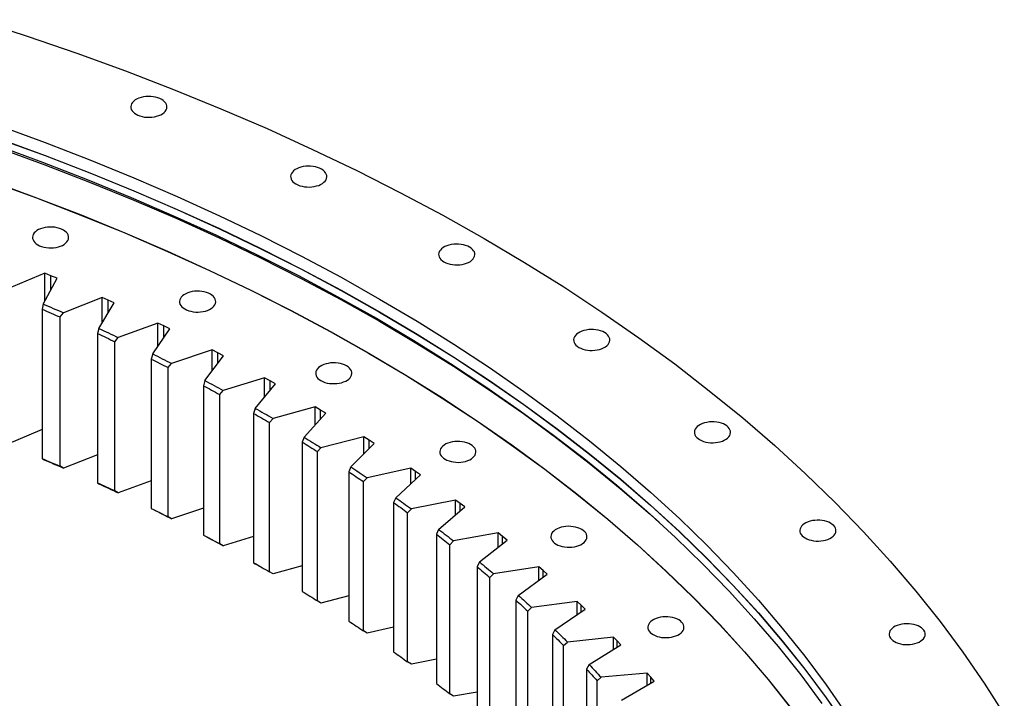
# Model space of a CAD drawing. Header units: millimetres. Extents: x -1928 to 21055, y 64816 to 83481.
# Tile 17 of 17: x 14566 to 15627, y 74862 to 75594. Entities that reach past the tile are written whole.
import ezdxf

# ---------------------------------------------------------------- set-up
doc = ezdxf.new("R2010")
doc.units = ezdxf.units.MM
doc.header["$LTSCALE"] = 100

msp = doc.modelspace()

# ---------------------------------------------------------------- linework, layer by layer
at = {"color": 7, "linetype": 'Continuous', "lineweight": 25}
for p, q in [((14592.5, 75320.6), (14551.8, 75303.4)), ((14599.2, 75317.8), (14592.5, 75320.6)), ((14592.5, 75290.1), (14592.5, 75320.6)), ((14605.9, 75315.1), (14599.2, 75317.8)), ((14591, 75287.2), (14605.9, 75315.1)), ((14654.4, 75294.3), (14612.6, 75278)), ((14660.9, 75291.4), (14654.4, 75294.3)), ((14654.4, 75267), (14654.4, 75294.3)), ((14591, 75287.2), (14589.8, 75281.6)), ((14650.8, 75261), (14667.4, 75288.5)), ((14667.4, 75288.5), (14660.9, 75291.4)), ((14589.8, 75281.6), (14589.8, 75120.8)), ((14609.1, 75273.4), (14612.6, 75278)), ((14609.1, 75112.5), (14609.1, 75273.4)), ((14714.6, 75266.7), (14671.8, 75251.3)), ((14720.9, 75263.7), (14714.6, 75266.7)), ((14714.6, 75242), (14714.6, 75266.7)), ((14727.2, 75260.6), (14720.9, 75263.7)), ((14650.8, 75261), (14649.4, 75255.4)), ((14649.4, 75255.4), (14649.4, 75094.6)), ((14708.9, 75233.5), (14727.2, 75260.6)), ((14668.2, 75246.7), (14671.8, 75251.3)), ((14668.2, 75085.9), (14668.2, 75246.7)), ((14708.9, 75233.5), (14707.3, 75228)), ((14773, 75237.8), (14729.2, 75223.4)), ((14765.1, 75204.8), (14785.2, 75231.5)), ((14779.1, 75234.7), (14773, 75237.8)), ((14773, 75215.2), (14773, 75237.8)), ((14785.2, 75231.5), (14779.1, 75234.7)), ((14707.3, 75228), (14707.3, 75067.1)), ((14725.5, 75218.9), (14729.2, 75223.4)), ((14725.5, 75058), (14725.5, 75218.9)), ((14765.1, 75204.8), (14763.5, 75199.3)), ((14763.5, 75199.3), (14763.5, 75038.4)), ((14829.5, 75207.8), (14784.8, 75194.2)), ((14819.5, 75174.9), (14841.3, 75201.2)), ((14835.4, 75204.5), (14829.5, 75207.8)), ((14829.5, 75186.9), (14829.5, 75207.8)), ((14841.3, 75201.2), (14835.4, 75204.5)), ((14781.1, 75189.8), (14784.8, 75194.2)), ((14781.1, 75029), (14781.1, 75189.8)), ((14819.5, 75174.9), (14817.7, 75169.4)), ((14817.7, 75169.4), (14817.7, 75008.6)), ((14884.1, 75176.5), (14838.6, 75163.9)), ((14872, 75143.9), (14895.5, 75169.7)), ((14889.8, 75173.1), (14884.1, 75176.5)), ((14884.1, 75157.1), (14884.1, 75176.5)), ((14895.5, 75169.7), (14889.8, 75173.1)), ((14834.7, 75159.6), (14838.6, 75163.9)), ((14834.7, 74998.8), (14834.7, 75159.6)), ((14589.8, 75152), (14551.8, 75136)), ((14872, 75143.9), (14870.1, 75138.5)), ((14870.1, 75138.5), (14870.1, 74977.6)), ((14936.6, 75144.1), (14890.3, 75132.5)), ((14922.5, 75111.8), (14947.6, 75137.1)), ((14942.1, 75140.6), (14936.6, 75144.1)), ((14936.6, 75126), (14936.6, 75144.1)), ((14947.6, 75137.1), (14942.1, 75140.6)), ((14649.4, 75124.9), (14612.6, 75110.6)), ((14886.4, 75128.3), (14890.3, 75132.5)), ((14886.4, 74967.4), (14886.4, 75128.3)), ((14589.8, 75120.8), (14591, 75119.9)), ((14612.6, 75110.6), (14609.1, 75112.5)), ((14922.5, 75111.8), (14920.4, 75106.4)), ((14920.4, 75106.4), (14920.4, 74945.5)), ((14987, 75110.6), (14940.1, 75100)), ((14970.9, 75078.6), (14997.5, 75103.3)), ((14992.3, 75107), (14987, 75110.6)), ((14987, 75093.6), (14987, 75110.6)), ((14997.5, 75103.3), (14992.3, 75107)), ((14649.4, 75094.6), (14650.8, 75093.6)), ((14707.3, 75096.7), (14671.8, 75083.9)), ((14936.1, 75095.9), (14940.1, 75100)), ((14936.1, 74935), (14936.1, 75095.9)), ((14671.8, 75083.9), (14668.2, 75085.9)), ((14970.9, 75078.6), (14968.6, 75073.3)), ((14968.6, 75073.3), (14968.6, 74912.4)), ((15035.3, 75076.1), (14987.7, 75066.5)), ((15040.3, 75072.4), (15035.3, 75076.1)), ((15035.3, 75060), (15035.3, 75076.1)), ((15045.3, 75068.6), (15040.3, 75072.4)), ((14707.3, 75067.1), (14708.9, 75066.1)), ((14763.5, 75067.3), (14729.2, 75056)), ((14983.7, 75062.4), (14987.7, 75066.5)), ((14983.7, 74901.6), (14983.7, 75062.4)), ((15017.1, 75044.5), (15045.3, 75068.6)), ((14729.2, 75056), (14725.5, 75058)), ((15017.1, 75044.5), (15014.8, 75039.2)), ((15081.3, 75040.6), (15033.1, 75032)), ((15086.1, 75036.7), (15081.3, 75040.6)), ((15081.3, 75025.3), (15081.3, 75040.6)), ((14763.5, 75038.4), (14765.1, 75037.4)), ((14784.8, 75026.8), (14781.1, 75029)), ((14817.7, 75036.8), (14784.8, 75026.8)), ((15014.8, 75039.2), (15014.8, 74878.3)), ((15029.1, 75028), (15033.1, 75032)), ((15061.2, 75009.4), (15090.9, 75032.9)), ((15090.9, 75032.9), (15086.1, 75036.7)), ((15029.1, 74867.2), (15029.1, 75028)), ((14817.7, 75008.6), (14819.5, 75007.5)), ((15061.2, 75009.4), (15058.7, 75004.1)), ((14838.6, 74996.5), (14834.7, 74998.8)), ((14870.1, 75005.2), (14838.6, 74996.5)), ((15058.7, 75004.1), (15058.7, 74843.3)), ((15125.1, 75004.1), (15076.4, 74996.6)), ((15129.6, 75000.2), (15125.1, 75004.1)), ((15125.1, 74989.6), (15125.1, 75004.1)), ((15134.1, 74996.2), (15129.6, 75000.2)), ((15072.3, 74992.7), (15076.4, 74996.6)), ((15072.3, 74831.8), (15072.3, 74992.7)), ((15102.9, 74973.3), (15134.1, 74996.2)), ((14890.3, 74965.1), (14886.4, 74967.4)), ((14920.4, 74972.7), (14890.3, 74965.1)), ((15102.9, 74973.3), (15100.3, 74968.1)), ((15100.3, 74968.1), (15100.3, 74807.3)), ((15166.5, 74966.7), (15117.3, 74960.2)), ((15170.8, 74962.7), (15166.5, 74966.7)), ((15166.5, 74952.8), (15166.5, 74966.7)), ((15113.2, 74956.4), (15117.3, 74960.2)), ((15113.2, 74795.5), (15113.2, 74956.4)), ((15142.4, 74936.4), (15175, 74958.6)), ((15175, 74958.6), (15170.8, 74962.7)), ((14940.1, 74932.6), (14936.1, 74935)), ((14968.6, 74939.1), (14940.1, 74932.6)), ((15142.4, 74936.4), (15139.7, 74931.3)), ((15139.7, 74931.3), (15139.7, 74770.5)), ((15151.8, 74919.3), (15155.9, 74923)), ((15205.5, 74928.5), (15155.9, 74923)), ((15209.5, 74924.4), (15205.5, 74928.5)), ((15205.5, 74915.2), (15205.5, 74928.5)), ((15213.5, 74920.2), (15209.5, 74924.4)), ((15151.8, 74758.4), (15151.8, 74919.3)), ((15179.5, 74898.7), (15213.5, 74920.2)), ((14987.7, 74899.1), (14983.7, 74901.6)), ((15014.8, 74904.6), (14987.7, 74899.1)), ((15179.5, 74898.7), (15176.6, 74893.7)), ((15176.6, 74893.7), (15176.6, 74732.8)), ((15188, 74881.4), (15192.2, 74885.1)), ((15188, 74720.6), (15188, 74881.4)), ((15242, 74889.5), (15192.2, 74885.1)), ((15214.1, 74860.3), (15249.5, 74881)), ((15245.8, 74885.3), (15242, 74889.5)), ((15242, 74876.6), (15242, 74889.5)), ((15249.5, 74881), (15245.8, 74885.3)), ((15033.1, 74864.6), (15029.1, 74867.2)), ((15058.7, 74869.2), (15033.1, 74864.6))]:
    msp.add_line(p, q, dxfattribs=at)
at = {"color": 82, "linetype": 'Continuous', "lineweight": 25}
for p, q in [((14599.2, 75302.6), (14599.2, 75317.8)), ((14660.9, 75277.8), (14660.9, 75291.4)), ((14720.9, 75251.3), (14720.9, 75263.7)), ((14779.1, 75223.4), (14779.1, 75234.7)), ((14835.4, 75194.1), (14835.4, 75204.5)), ((14889.8, 75163.4), (14889.8, 75173.1)), ((14942.1, 75131.5), (14942.1, 75140.6)), ((14992.3, 75098.5), (14992.3, 75107)), ((15040.3, 75064.3), (15040.3, 75072.4)), ((15086.1, 75029.1), (15086.1, 75036.7)), ((15129.6, 74992.9), (15129.6, 75000.2)), ((15170.8, 74955.7), (15170.8, 74962.7)), ((15209.5, 74917.7), (15209.5, 74924.4)), ((15245.8, 74878.8), (15245.8, 74885.3))]:
    msp.add_line(p, q, dxfattribs=at)
at = {"color": 7, "linetype": 'Continuous', "lineweight": 25, "flags": 128}
for points in [[(14519.2, 75593.7), (14573.5, 75576.1), (14627, 75557.7), (14679.7, 75538.6), (14731.5, 75518.6), (14782.4, 75497.8), (14832.3, 75476.3), (14881.2, 75454), (14929.1, 75431.1), (14976, 75407.3), (15021.7, 75382.9), (15066.3, 75357.8)], [(14691, 75491.8), (14693, 75490.8), (14695.2, 75490), (14697.6, 75489.3), (14700.2, 75488.8), (14702.8, 75488.6), (14705.4, 75488.5), (14708.1, 75488.7), (14710.7, 75489), (14713.1, 75489.6), (14715.5, 75490.4), (14717.6, 75491.3), (14719.5, 75492.4), (14721.1, 75493.6), (14722.4, 75494.9), (14723.4, 75496.4), (14724, 75497.9), (14724.3, 75499.4), (14724.2, 75500.9), (14723.7, 75502.4), (14722.9, 75503.9), (14721.8, 75505.3), (14720.3, 75506.6), (14718.6, 75507.7), (14716.6, 75508.7), (14714.3, 75509.6), (14711.9, 75510.2), (14709.4, 75510.7), (14706.8, 75511), (14704.1, 75511), (14701.5, 75510.9), (14698.9, 75510.5), (14696.4, 75509.9), (14694.1, 75509.2), (14692, 75508.3), (14690.1, 75507.2), (14688.5, 75505.9), (14687.2, 75504.6), (14686.2, 75503.2), (14685.6, 75501.7), (14685.3, 75500.2), (14685.4, 75498.6), (14685.8, 75497.1), (14686.6, 75495.6), (14687.8, 75494.3), (14689.2, 75493), (14691, 75491.8)], [(14543.7, 75479.2), (14592.9, 75461.3), (14641.2, 75442.7), (14688.6, 75423.3), (14735.2, 75403.3), (14780.9, 75382.5), (14825.5, 75361), (14869.2, 75338.9), (14911.9, 75316.1), (14953.5, 75292.7)], [(14543.7, 75465.3), (14592.9, 75447.4), (14641.2, 75428.8), (14688.6, 75409.4), (14735.2, 75389.3), (14780.9, 75368.6), (14825.5, 75347.1), (14869.2, 75325), (14911.9, 75302.2), (14953.5, 75278.8)], [(14543.7, 75465.1), (14592.9, 75447.2), (14641.2, 75428.6), (14688.6, 75409.2), (14735.2, 75389.1), (14780.9, 75368.4), (14825.5, 75346.9), (14869.2, 75324.8), (14911.9, 75302), (14953.5, 75278.6)], [(14541.1, 75458), (14590.1, 75440.1), (14638.4, 75421.5), (14685.7, 75402.2), (14732.2, 75382.1), (14777.7, 75361.4), (14822.3, 75340), (14865.9, 75317.9), (14908.5, 75295.2), (14950, 75271.9)], [(14543.4, 75455.3), (14592.6, 75437.4), (14640.9, 75418.8), (14688.4, 75399.4), (14734.9, 75379.4), (14780.5, 75358.6), (14825.2, 75337.1), (14868.9, 75315), (14911.6, 75292.2), (14953.2, 75268.8)], [(14863.3, 75416.7), (14865.3, 75415.7), (14867.5, 75414.8), (14869.9, 75414.2), (14872.5, 75413.7), (14875.1, 75413.5), (14877.7, 75413.4), (14880.4, 75413.6), (14883, 75413.9), (14885.4, 75414.5), (14887.8, 75415.2), (14889.9, 75416.2), (14891.8, 75417.3), (14893.4, 75418.5), (14894.7, 75419.8), (14895.7, 75421.3), (14896.3, 75422.7), (14896.6, 75424.3), (14896.5, 75425.8), (14896, 75427.3), (14895.2, 75428.8), (14894.1, 75430.2), (14892.6, 75431.5), (14890.9, 75432.6), (14888.8, 75433.6), (14886.6, 75434.5), (14884.2, 75435.1), (14881.7, 75435.6), (14879.1, 75435.9), (14876.4, 75435.9), (14873.8, 75435.8), (14871.2, 75435.4), (14868.7, 75434.8), (14866.4, 75434.1), (14864.3, 75433.1), (14862.4, 75432.1), (14860.8, 75430.8), (14859.5, 75429.5), (14858.5, 75428.1), (14857.9, 75426.6), (14857.6, 75425), (14857.7, 75423.5), (14858.1, 75422), (14858.9, 75420.5), (14860.1, 75419.1), (14861.5, 75417.9), (14863.3, 75416.7)], [(14534.8, 75419.4), (14583.6, 75401.7), (14631.6, 75383.2), (14678.7, 75364), (14724.9, 75344), (14770.2, 75323.4), (14814.5, 75302.1), (14857.9, 75280.2), (14900.2, 75257.6), (14941.5, 75234.3)], [(14535, 75419.6), (14583.7, 75401.8), (14631.7, 75383.3), (14678.8, 75364.1), (14725, 75344.1), (14770.3, 75323.5), (14814.7, 75302.2), (14858, 75280.3), (14900.4, 75257.7), (14941.7, 75234.4)], [(14585, 75351.1), (14587, 75350.1), (14589.2, 75349.2), (14591.7, 75348.6), (14594.2, 75348.1), (14596.8, 75347.8), (14599.5, 75347.8), (14602.1, 75347.9), (14604.7, 75348.3), (14607.2, 75348.9), (14609.5, 75349.6), (14611.6, 75350.5), (14613.5, 75351.6), (14615.1, 75352.9), (14616.4, 75354.2), (14617.4, 75355.6), (14618, 75357.1), (14618.3, 75358.6), (14618.2, 75360.2), (14617.8, 75361.7), (14616.9, 75363.2), (14615.8, 75364.6), (14614.3, 75365.8), (14612.6, 75367), (14610.6, 75368), (14608.4, 75368.8), (14606, 75369.5), (14603.4, 75370), (14600.8, 75370.2), (14598.1, 75370.3), (14595.5, 75370.1), (14592.9, 75369.8), (14590.4, 75369.2), (14588.1, 75368.4), (14586, 75367.5), (14584.1, 75366.4), (14582.5, 75365.2), (14581.2, 75363.9), (14580.2, 75362.4), (14579.6, 75360.9), (14579.3, 75359.4), (14579.4, 75357.9), (14579.9, 75356.4), (14580.7, 75354.9), (14581.8, 75353.5), (14583.3, 75352.2), (14585, 75351.1)], [(15066.3, 75357.8), (15109.8, 75332.1), (15152.1, 75305.7), (15193.1, 75278.6), (15233, 75251), (15271.5, 75222.7), (15308.8, 75193.9), (15344.8, 75164.6), (15379.4, 75134.7), (15412.6, 75104.2), (15444.5, 75073.3), (15474.9, 75042), (15503.9, 75010.1), (15531.5, 74977.9), (15557.5, 74945.2), (15582.1, 74912.2), (15605.2, 74878.8), (15626.8, 74845)], [(15022.8, 75332.7), (15024.8, 75331.7), (15027.1, 75330.9), (15029.5, 75330.2), (15032, 75329.8), (15034.6, 75329.5), (15037.3, 75329.4), (15039.9, 75329.6), (15042.5, 75330), (15045, 75330.5), (15047.3, 75331.3), (15049.4, 75332.2), (15051.3, 75333.3), (15052.9, 75334.5), (15054.2, 75335.9), (15055.2, 75337.3), (15055.8, 75338.8), (15056.1, 75340.3), (15056, 75341.8), (15055.6, 75343.4), (15054.8, 75344.8), (15053.6, 75346.2), (15052.2, 75347.5), (15050.4, 75348.7), (15048.4, 75349.7), (15046.2, 75350.5), (15043.8, 75351.2), (15041.2, 75351.6), (15038.6, 75351.9), (15036, 75351.9), (15033.3, 75351.8), (15030.7, 75351.4), (15028.2, 75350.9), (15025.9, 75350.1), (15023.8, 75349.2), (15021.9, 75348.1), (15020.3, 75346.9), (15019, 75345.5), (15018, 75344.1), (15017.4, 75342.6), (15017.1, 75341.1), (15017.2, 75339.5), (15017.7, 75338), (15018.5, 75336.6), (15019.6, 75335.2), (15021.1, 75333.9), (15022.8, 75332.7)], [(14743.5, 75282), (14745.5, 75281), (14747.7, 75280.1), (14750.1, 75279.5), (14752.7, 75279), (14755.3, 75278.7), (14757.9, 75278.7), (14760.6, 75278.9), (14763.2, 75279.2), (14765.7, 75279.8), (14768, 75280.5), (14770.1, 75281.5), (14772, 75282.5), (14773.6, 75283.8), (14774.9, 75285.1), (14775.9, 75286.5), (14776.5, 75288), (14776.8, 75289.6), (14776.7, 75291.1), (14776.2, 75292.6), (14775.4, 75294.1), (14774.3, 75295.5), (14772.8, 75296.7), (14771.1, 75297.9), (14769.1, 75298.9), (14766.8, 75299.8), (14764.4, 75300.4), (14761.9, 75300.9), (14759.3, 75301.1), (14756.6, 75301.2), (14754, 75301), (14751.4, 75300.7), (14748.9, 75300.1), (14746.6, 75299.4), (14744.5, 75298.4), (14742.6, 75297.3), (14741, 75296.1), (14739.7, 75294.8), (14738.7, 75293.4), (14738.1, 75291.9), (14737.8, 75290.3), (14737.9, 75288.8), (14738.3, 75287.3), (14739.1, 75285.8), (14740.3, 75284.4), (14741.7, 75283.1), (14743.5, 75282)], [(14591, 75287.2), (14593.7, 75286.1), (14596.4, 75284.9), (14599.1, 75283.8), (14601.8, 75282.6), (14604.5, 75281.5), (14607.2, 75280.3), (14609.9, 75279.2), (14612.6, 75278)], [(14953.5, 75292.7), (14994.1, 75268.7), (15033.5, 75244.1), (15071.9, 75218.8), (15109, 75193), (15145, 75166.7), (15179.8, 75139.8), (15213.3, 75112.4), (15245.6, 75084.5), (15276.6, 75056.1), (15306.3, 75027.3), (15334.7, 74998), (15361.8, 74968.3), (15387.5, 74938.2), (15411.8, 74907.8), (15434.8, 74877), (15456.3, 74845.8)], [(14589.8, 75281.6), (14592.2, 75280.6), (14594.6, 75279.6), (14597, 75278.5), (14599.5, 75277.5), (14601.9, 75276.5), (14604.3, 75275.4), (14606.7, 75274.4), (14609.1, 75273.4)], [(14953.5, 75278.8), (14994.1, 75254.8), (15033.5, 75230.1), (15071.9, 75204.9), (15109, 75179.1), (15145, 75152.8), (15179.8, 75125.9), (15213.3, 75098.5), (15245.6, 75070.6), (15276.6, 75042.2), (15306.3, 75013.4), (15334.7, 74984.1), (15361.8, 74954.4), (15387.5, 74924.3), (15411.8, 74893.9), (15434.8, 74863), (15456.3, 74831.9)], [(14953.5, 75278.6), (14994.1, 75254.6), (15033.5, 75229.9), (15071.9, 75204.7), (15109, 75178.9), (15145, 75152.6), (15179.8, 75125.7), (15213.3, 75098.3), (15245.6, 75070.4), (15276.6, 75042), (15306.3, 75013.2), (15334.7, 74983.9), (15361.8, 74954.2), (15387.5, 74924.1), (15411.8, 74893.7), (15434.8, 74862.8), (15456.3, 74831.7)], [(14950, 75271.9), (14990.5, 75247.9), (15029.8, 75223.3), (15068.1, 75198.1), (15105.1, 75172.4), (15141, 75146.1), (15175.7, 75119.3), (15209.2, 75092), (15241.4, 75064.1), (15272.4, 75035.8), (15302, 75007), (15330.3, 74977.8), (15357.3, 74948.2), (15383, 74918.2), (15407.3, 74887.8), (15430.2, 74857)], [(14953.2, 75268.8), (14993.7, 75244.8), (15033.2, 75220.2), (15071.5, 75195), (15108.6, 75169.2), (15144.6, 75142.8), (15179.4, 75116), (15212.9, 75088.6), (15245.2, 75060.7), (15254.7, 75052.2)], [(14649.4, 75255.4), (14651.8, 75254.3), (14654.1, 75253.3), (14656.5, 75252.2), (14658.8, 75251.1), (14661.2, 75250), (14663.5, 75248.9), (14665.9, 75247.8), (14668.2, 75246.7)], [(14650.8, 75261), (14653.4, 75259.8), (14656.1, 75258.6), (14658.7, 75257.4), (14661.3, 75256.2), (14663.9, 75255), (14666.6, 75253.7), (14669.2, 75252.5), (14671.8, 75251.3)], [(15168.3, 75240.6), (15170.3, 75239.6), (15172.5, 75238.8), (15174.9, 75238.1), (15177.5, 75237.6), (15180.1, 75237.4), (15182.7, 75237.3), (15185.4, 75237.5), (15188, 75237.9), (15190.5, 75238.4), (15192.8, 75239.2), (15194.9, 75240.1), (15196.8, 75241.2), (15198.4, 75242.4), (15199.7, 75243.7), (15200.7, 75245.2), (15201.3, 75246.7), (15201.6, 75248.2), (15201.5, 75249.7), (15201, 75251.2), (15200.2, 75252.7), (15199.1, 75254.1), (15197.6, 75255.4), (15195.9, 75256.5), (15193.9, 75257.6), (15191.6, 75258.4), (15189.2, 75259.1), (15186.7, 75259.5), (15184.1, 75259.8), (15181.4, 75259.8), (15178.8, 75259.7), (15176.2, 75259.3), (15173.7, 75258.7), (15171.4, 75258), (15169.3, 75257.1), (15167.4, 75256), (15165.8, 75254.8), (15164.5, 75253.4), (15163.5, 75252), (15162.9, 75250.5), (15162.6, 75249), (15162.7, 75247.4), (15163.1, 75245.9), (15163.9, 75244.5), (15165.1, 75243.1), (15166.5, 75241.8), (15168.3, 75240.6)], [(14708.9, 75233.5), (14711.4, 75232.2), (14714, 75231), (14716.5, 75229.7), (14719.1, 75228.4), (14721.6, 75227.2), (14724.2, 75225.9), (14726.7, 75224.6), (14729.2, 75223.4)], [(14941.5, 75234.3), (14981.8, 75210.5), (15020.9, 75186), (15058.9, 75161), (15095.8, 75135.4), (15131.5, 75109.3), (15166, 75082.6), (15199.3, 75055.4), (15231.4, 75027.7), (15262.1, 74999.6), (15291.6, 74971), (15319.8, 74941.9), (15346.7, 74912.4), (15372.2, 74882.6), (15396.3, 74852.3)], [(14941.7, 75234.4), (14981.9, 75210.6), (15021.1, 75186.1), (15059.1, 75161.1), (15096, 75135.5), (15131.7, 75109.4), (15166.2, 75082.7), (15199.5, 75055.5), (15231.6, 75027.8), (15262.3, 74999.6), (15291.8, 74971), (15320, 74942), (15346.9, 74912.5), (15372.4, 74882.6), (15396.5, 74852.4)], [(14707.3, 75228), (14709.6, 75226.8), (14711.9, 75225.7), (14714.2, 75224.6), (14716.5, 75223.4), (14718.7, 75222.3), (14721, 75221.2), (14723.3, 75220), (14725.5, 75218.9)], [(14890.3, 75204.8), (14892.3, 75203.7), (14894.5, 75202.9), (14896.9, 75202.2), (14899.4, 75201.8), (14902, 75201.5), (14904.7, 75201.5), (14907.4, 75201.6), (14909.9, 75202), (14912.4, 75202.5), (14914.7, 75203.3), (14916.9, 75204.2), (14918.7, 75205.3), (14920.3, 75206.5), (14921.7, 75207.9), (14922.6, 75209.3), (14923.3, 75210.8), (14923.5, 75212.3), (14923.4, 75213.9), (14923, 75215.4), (14922.2, 75216.8), (14921, 75218.2), (14919.6, 75219.5), (14917.8, 75220.7), (14915.8, 75221.7), (14913.6, 75222.5), (14911.2, 75223.2), (14908.7, 75223.6), (14906, 75223.9), (14903.4, 75224), (14900.7, 75223.8), (14898.1, 75223.4), (14895.7, 75222.9), (14893.3, 75222.1), (14891.2, 75221.2), (14889.3, 75220.1), (14887.7, 75218.9), (14886.4, 75217.5), (14885.5, 75216.1), (14884.8, 75214.6), (14884.6, 75213.1), (14884.6, 75211.6), (14885.1, 75210), (14885.9, 75208.6), (14887, 75207.2), (14888.5, 75205.9), (14890.3, 75204.8)], [(14763.5, 75199.3), (14765.7, 75198.1), (14767.9, 75196.9), (14770.1, 75195.8), (14772.3, 75194.6), (14774.5, 75193.4), (14776.7, 75192.2), (14778.9, 75191), (14781.1, 75189.8)], [(14765.1, 75204.8), (14767.6, 75203.5), (14770.1, 75202.2), (14772.6, 75200.8), (14775, 75199.5), (14777.5, 75198.2), (14779.9, 75196.9), (14782.4, 75195.6), (14784.8, 75194.2)], [(14817.7, 75169.4), (14819.9, 75168.2), (14822, 75167), (14824.1, 75165.8), (14826.3, 75164.5), (14828.4, 75163.3), (14830.5, 75162.1), (14832.6, 75160.8), (14834.7, 75159.6)], [(14819.5, 75174.9), (14821.9, 75173.5), (14824.3, 75172.2), (14826.7, 75170.8), (14829.1, 75169.4), (14831.5, 75168.1), (14833.8, 75166.7), (14836.2, 75165.3), (14838.6, 75163.9)], [(15298.4, 75141.2), (15300.4, 75140.1), (15302.6, 75139.3), (15305, 75138.6), (15307.6, 75138.2), (15310.2, 75137.9), (15312.9, 75137.9), (15315.5, 75138), (15318.1, 75138.4), (15320.6, 75138.9), (15322.9, 75139.7), (15325, 75140.6), (15326.9, 75141.7), (15328.5, 75142.9), (15329.8, 75144.3), (15330.8, 75145.7), (15331.4, 75147.2), (15331.7, 75148.7), (15331.6, 75150.3), (15331.1, 75151.8), (15330.3, 75153.2), (15329.2, 75154.6), (15327.7, 75155.9), (15326, 75157.1), (15324, 75158.1), (15321.8, 75158.9), (15319.3, 75159.6), (15316.8, 75160.1), (15314.2, 75160.3), (15311.5, 75160.4), (15308.9, 75160.2), (15306.3, 75159.8), (15303.8, 75159.3), (15301.5, 75158.5), (15299.4, 75157.6), (15297.5, 75156.5), (15295.9, 75155.3), (15294.6, 75153.9), (15293.6, 75152.5), (15293, 75151), (15292.7, 75149.5), (15292.8, 75148), (15293.2, 75146.4), (15294.1, 75145), (15295.2, 75143.6), (15296.7, 75142.3), (15298.4, 75141.2)], [(14870.1, 75138.5), (14872.1, 75137.2), (14874.2, 75135.9), (14876.2, 75134.7), (14878.3, 75133.4), (14880.3, 75132.1), (14882.4, 75130.8), (14884.4, 75129.6), (14886.4, 75128.3)], [(14872, 75143.9), (14874.3, 75142.5), (14876.6, 75141.1), (14878.9, 75139.6), (14881.2, 75138.2), (14883.5, 75136.8), (14885.8, 75135.4), (14888.1, 75134), (14890.3, 75132.5)], [(15024, 75120), (15026, 75119), (15028.3, 75118.2), (15030.7, 75117.5), (15033.2, 75117.1), (15035.8, 75116.8), (15038.5, 75116.7), (15041.1, 75116.9), (15043.7, 75117.3), (15046.2, 75117.8), (15048.5, 75118.6), (15050.6, 75119.5), (15052.5, 75120.6), (15054.1, 75121.8), (15055.4, 75123.2), (15056.4, 75124.6), (15057, 75126.1), (15057.3, 75127.6), (15057.2, 75129.1), (15056.8, 75130.7), (15056, 75132.1), (15054.8, 75133.5), (15053.4, 75134.8), (15051.6, 75135.9), (15049.6, 75137), (15047.4, 75137.8), (15045, 75138.5), (15042.4, 75138.9), (15039.8, 75139.2), (15037.2, 75139.2), (15034.5, 75139.1), (15031.9, 75138.7), (15029.5, 75138.2), (15027.1, 75137.4), (15025, 75136.5), (15023.1, 75135.4), (15021.5, 75134.2), (15020.2, 75132.8), (15019.2, 75131.4), (15018.6, 75129.9), (15018.3, 75128.4), (15018.4, 75126.8), (15018.9, 75125.3), (15019.7, 75123.9), (15020.8, 75122.5), (15022.3, 75121.2), (15024, 75120)], [(14589.8, 75120.8), (14592.2, 75119.8), (14594.6, 75118.7), (14597, 75117.7), (14599.5, 75116.7), (14601.9, 75115.6), (14604.3, 75114.6), (14606.7, 75113.5), (14609.1, 75112.5)], [(14591, 75119.9), (14593.7, 75118.7), (14596.4, 75117.6), (14599.1, 75116.4), (14601.8, 75115.2), (14604.5, 75114.1), (14607.2, 75112.9), (14609.9, 75111.8), (14612.6, 75110.6)], [(14920.4, 75106.4), (14922.4, 75105.1), (14924.3, 75103.8), (14926.3, 75102.5), (14928.3, 75101.2), (14930.2, 75099.8), (14932.2, 75098.5), (14934.2, 75097.2), (14936.1, 75095.9)], [(14922.5, 75111.8), (14924.7, 75110.3), (14926.9, 75108.9), (14929.1, 75107.4), (14931.3, 75105.9), (14933.5, 75104.5), (14935.7, 75103), (14937.9, 75101.5), (14940.1, 75100)], [(14649.4, 75094.6), (14651.8, 75093.5), (14654.1, 75092.4), (14656.5, 75091.3), (14658.8, 75090.2), (14661.2, 75089.2), (14663.5, 75088.1), (14665.9, 75087), (14668.2, 75085.9)], [(14650.8, 75093.6), (14653.4, 75092.4), (14656.1, 75091.2), (14658.7, 75090), (14661.3, 75088.8), (14663.9, 75087.6), (14666.6, 75086.3), (14669.2, 75085.1), (14671.8, 75083.9)], [(14968.6, 75073.3), (14970.5, 75071.9), (14972.4, 75070.6), (14974.3, 75069.2), (14976.2, 75067.9), (14978.1, 75066.5), (14979.9, 75065.2), (14981.8, 75063.8), (14983.7, 75062.4)], [(14970.9, 75078.6), (14973, 75077.1), (14975.1, 75075.6), (14977.2, 75074.1), (14979.3, 75072.6), (14981.4, 75071.1), (14983.5, 75069.6), (14985.6, 75068), (14987.7, 75066.5)], [(14707.3, 75067.1), (14709.6, 75066), (14711.9, 75064.8), (14714.2, 75063.7), (14716.5, 75062.6), (14718.7, 75061.4), (14721, 75060.3), (14723.3, 75059.2), (14725.5, 75058)], [(14708.9, 75066.1), (14711.4, 75064.9), (14714, 75063.6), (14716.5, 75062.3), (14719.1, 75061.1), (14721.6, 75059.8), (14724.2, 75058.5), (14726.7, 75057.2), (14729.2, 75056)], [(15412.1, 75035.2), (15414.1, 75034.2), (15416.3, 75033.3), (15418.7, 75032.7), (15421.2, 75032.2), (15423.9, 75031.9), (15426.5, 75031.9), (15429.2, 75032), (15431.8, 75032.4), (15434.2, 75033), (15436.5, 75033.7), (15438.7, 75034.7), (15440.6, 75035.7), (15442.2, 75037), (15443.5, 75038.3), (15444.4, 75039.7), (15445.1, 75041.2), (15445.3, 75042.8), (15445.3, 75044.3), (15444.8, 75045.8), (15444, 75047.3), (15442.9, 75048.7), (15441.4, 75049.9), (15439.6, 75051.1), (15437.6, 75052.1), (15435.4, 75053), (15433, 75053.6), (15430.5, 75054.1), (15427.8, 75054.3), (15425.2, 75054.4), (15422.5, 75054.2), (15420, 75053.9), (15417.5, 75053.3), (15415.2, 75052.6), (15413, 75051.6), (15411.2, 75050.5), (15409.5, 75049.3), (15408.2, 75048), (15407.3, 75046.5), (15406.6, 75045.1), (15406.4, 75043.5), (15406.5, 75042), (15406.9, 75040.5), (15407.7, 75039), (15408.9, 75037.6), (15410.3, 75036.3), (15412.1, 75035.2)], [(15017.1, 75044.5), (15019.1, 75042.9), (15021.2, 75041.4), (15023.2, 75039.8), (15025.2, 75038.3), (15027.2, 75036.7), (15029.2, 75035.1), (15031.2, 75033.6), (15033.1, 75032)], [(15143.7, 75028.5), (15145.7, 75027.5), (15148, 75026.7), (15150.4, 75026), (15152.9, 75025.6), (15155.5, 75025.3), (15158.2, 75025.3), (15160.8, 75025.4), (15163.4, 75025.8), (15165.9, 75026.3), (15168.2, 75027.1), (15170.3, 75028), (15172.2, 75029.1), (15173.8, 75030.3), (15175.1, 75031.7), (15176.1, 75033.1), (15176.7, 75034.6), (15177, 75036.1), (15176.9, 75037.7), (15176.5, 75039.2), (15175.6, 75040.6), (15174.5, 75042), (15173, 75043.3), (15171.3, 75044.5), (15169.3, 75045.5), (15167.1, 75046.3), (15164.7, 75047), (15162.1, 75047.4), (15159.5, 75047.7), (15156.8, 75047.8), (15154.2, 75047.6), (15151.6, 75047.2), (15149.1, 75046.7), (15146.8, 75045.9), (15144.7, 75045), (15142.8, 75043.9), (15141.2, 75042.7), (15139.9, 75041.3), (15138.9, 75039.9), (15138.3, 75038.4), (15138, 75036.9), (15138.1, 75035.4), (15138.6, 75033.8), (15139.4, 75032.4), (15140.5, 75031), (15142, 75029.7), (15143.7, 75028.5)], [(14763.5, 75038.4), (14765.7, 75037.3), (14767.9, 75036.1), (14770.1, 75034.9), (14772.3, 75033.7), (14774.5, 75032.5), (14776.7, 75031.3), (14778.9, 75030.2), (14781.1, 75029)], [(14765.1, 75037.4), (14767.6, 75036.1), (14770.1, 75034.8), (14772.6, 75033.5), (14775, 75032.1), (14777.5, 75030.8), (14779.9, 75029.5), (14782.4, 75028.2), (14784.8, 75026.8)], [(15014.8, 75039.2), (15016.6, 75037.8), (15018.4, 75036.4), (15020.2, 75035), (15022, 75033.6), (15023.7, 75032.2), (15025.5, 75030.8), (15027.3, 75029.4), (15029.1, 75028)], [(14817.7, 75008.6), (14819.9, 75007.4), (14822, 75006.1), (14824.1, 75004.9), (14826.3, 75003.7), (14828.4, 75002.5), (14830.5, 75001.2), (14832.6, 75000), (14834.7, 74998.8)], [(15061.2, 75009.4), (15063.1, 75007.8), (15065, 75006.2), (15066.9, 75004.6), (15068.8, 75003), (15070.7, 75001.4), (15072.6, 74999.8), (15074.5, 74998.2), (15076.4, 74996.6)], [(14819.5, 75007.5), (14821.9, 75006.2), (14824.3, 75004.8), (14826.7, 75003.4), (14829.1, 75002.1), (14829.3, 75001.9)], [(15058.7, 75004.1), (15060.4, 75002.7), (15062.1, 75001.3), (15063.8, 74999.8), (15065.5, 74998.4), (15067.2, 74997), (15068.9, 74995.5), (15070.6, 74994.1), (15072.3, 74992.7)], [(14870.1, 74977.6), (14872.1, 74976.3), (14874.2, 74975.1), (14876.2, 74973.8), (14878.3, 74972.5), (14880.3, 74971.3), (14882.4, 74970), (14884.4, 74968.7), (14886.4, 74967.4)], [(15100.3, 74968.1), (15101.9, 74966.7), (15103.6, 74965.2), (15105.2, 74963.8), (15106.8, 74962.3), (15108.4, 74960.8), (15110, 74959.3), (15111.6, 74957.9), (15113.2, 74956.4)], [(15102.9, 74973.3), (15104.8, 74971.7), (15106.6, 74970.1), (15108.4, 74968.4), (15110.2, 74966.8), (15112, 74965.1), (15113.8, 74963.5), (15115.6, 74961.9), (15117.3, 74960.2)], [(14920.4, 74945.5), (14922.4, 74944.2), (14924.3, 74942.9), (14926.3, 74941.6), (14928.3, 74940.3), (14930.2, 74939), (14932.2, 74937.7), (14934.2, 74936.3), (14936.1, 74935)], [(15248.3, 74931.1), (15250.3, 74930.1), (15252.5, 74929.2), (15254.9, 74928.6), (15257.4, 74928.1), (15260.1, 74927.8), (15262.7, 74927.8), (15265.4, 74927.9), (15267.9, 74928.3), (15270.4, 74928.9), (15272.7, 74929.6), (15274.9, 74930.5), (15276.7, 74931.6), (15278.4, 74932.9), (15279.7, 74934.2), (15280.6, 74935.6), (15281.3, 74937.1), (15281.5, 74938.6), (15281.4, 74940.2), (15281, 74941.7), (15280.2, 74943.2), (15279, 74944.5), (15277.6, 74945.8), (15275.8, 74947), (15273.8, 74948), (15271.6, 74948.8), (15269.2, 74949.5), (15266.7, 74950), (15264, 74950.2), (15261.4, 74950.3), (15258.7, 74950.1), (15256.2, 74949.8), (15253.7, 74949.2), (15251.4, 74948.4), (15249.2, 74947.5), (15247.4, 74946.4), (15245.7, 74945.2), (15244.4, 74943.9), (15243.5, 74942.4), (15242.8, 74940.9), (15242.6, 74939.4), (15242.7, 74937.9), (15243.1, 74936.4), (15243.9, 74934.9), (15245.1, 74933.5), (15246.5, 74932.2), (15248.3, 74931.1)], [(15142.4, 74936.4), (15144.1, 74934.8), (15145.8, 74933.1), (15147.5, 74931.4), (15149.2, 74929.7), (15150.9, 74928.1), (15152.6, 74926.4), (15154.3, 74924.7), (15155.9, 74923)], [(15508.3, 74923.6), (15510.3, 74922.6), (15512.5, 74921.8), (15514.9, 74921.1), (15517.5, 74920.6), (15520.1, 74920.4), (15522.8, 74920.3), (15525.4, 74920.5), (15528, 74920.8), (15530.5, 74921.4), (15532.8, 74922.2), (15534.9, 74923.1), (15536.8, 74924.2), (15538.4, 74925.4), (15539.7, 74926.7), (15540.7, 74928.2), (15541.3, 74929.7), (15541.6, 74931.2), (15541.5, 74932.7), (15541, 74934.2), (15540.2, 74935.7), (15539.1, 74937.1), (15537.6, 74938.4), (15535.9, 74939.5), (15533.9, 74940.5), (15531.7, 74941.4), (15529.2, 74942), (15526.7, 74942.5), (15524.1, 74942.8), (15521.4, 74942.8), (15518.8, 74942.7), (15516.2, 74942.3), (15513.7, 74941.7), (15511.4, 74941), (15509.3, 74940.1), (15507.4, 74939), (15505.8, 74937.7), (15504.5, 74936.4), (15503.5, 74935), (15502.9, 74933.5), (15502.6, 74932), (15502.7, 74930.4), (15503.1, 74928.9), (15504, 74927.4), (15505.1, 74926.1), (15506.6, 74924.8), (15508.3, 74923.6)], [(15139.7, 74931.3), (15141.2, 74929.8), (15142.7, 74928.3), (15144.2, 74926.8), (15145.8, 74925.3), (15147.3, 74923.8), (15148.8, 74922.3), (15150.3, 74920.8), (15151.8, 74919.3)], [(14968.6, 74912.4), (14970.5, 74911.1), (14972.4, 74909.7), (14974.3, 74908.4), (14976.2, 74907), (14978.1, 74905.7), (14979.9, 74904.3), (14981.8, 74902.9), (14983.7, 74901.6)], [(15176.6, 74893.7), (15178.1, 74892.1), (15179.5, 74890.6), (15180.9, 74889.1), (15182.3, 74887.6), (15183.7, 74886), (15185.2, 74884.5), (15186.6, 74882.9), (15188, 74881.4)], [(15179.5, 74898.7), (15181.1, 74897), (15182.7, 74895.3), (15184.3, 74893.6), (15185.9, 74891.9), (15187.4, 74890.2), (15189, 74888.5), (15190.6, 74886.8), (15192.2, 74885.1)], [(15014.8, 74878.3), (15016.6, 74876.9), (15018.4, 74875.5), (15020.2, 74874.1), (15022, 74872.8), (15023.7, 74871.4), (15025.5, 74870), (15027.3, 74868.6), (15029.1, 74867.2)]]:
    msp.add_lwpolyline(points, dxfattribs=at)

doc.saveas('drawing.dxf')
